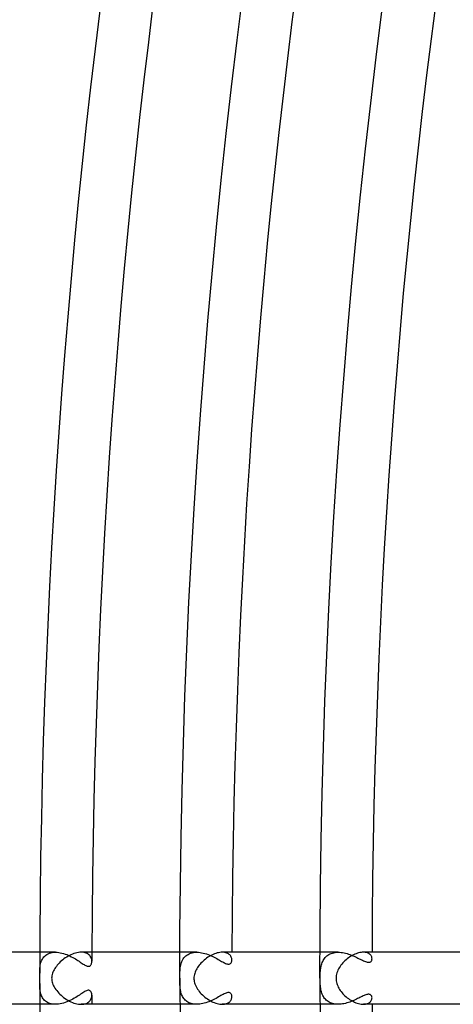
# Model space of a CAD drawing. Header units: millimetres. Extents: x -660 to 660, y -630 to 630.
# Tile 13 of 131: x -605 to -572, y -2 to 74. Entities that reach past the tile are written whole.
import ezdxf

# ---------------------------------------------------------------- set-up
doc = ezdxf.new("R2010")
doc.units = ezdxf.units.MM
doc.layers.add('HIDDEN', color=7, linetype='Continuous')
doc.layers.add('THICK', color=7, linetype='Continuous')

msp = doc.modelspace()

# ---------------------------------------------------------------- linework, layer by layer
at = {"layer": 'HIDDEN'}
for p, q in [((-602.041, 2), (-603.247, 2)), ((-603.045, 1.479), (-602.991, 1.562)), ((-602.991, 1.562), (-602.93, 1.64)), ((-602.93, 1.64), (-602.861, 1.711)), ((-602.861, 1.711), (-602.784, 1.776)), ((-602.784, 1.776), (-602.699, 1.834)), ((-602.699, 1.834), (-602.605, 1.884)), ((-602.605, 1.884), (-602.505, 1.925)), ((-602.505, 1.925), (-602.398, 1.958)), ((-602.398, 1.958), (-602.284, 1.981)), ((-602.284, 1.981), (-602.165, 1.995)), ((-602.165, 1.995), (-602.041, 2)), ((-602.041, 2), (-601.919, 1.996)), ((-601.919, 1.996), (-601.795, 1.983)), ((-601.795, 1.983), (-601.67, 1.963)), ((-601.67, 1.963), (-601.545, 1.936)), ((-601.545, 1.936), (-601.42, 1.902)), ((-601.42, 1.902), (-601.297, 1.863)), ((-601.297, 1.863), (-601.176, 1.818)), ((-601.176, 1.818), (-601.057, 1.77)), ((-601.057, 1.77), (-600.94, 1.717)), ((-600.94, 1.717), (-600.826, 1.661)), ((-600.826, 1.661), (-600.716, 1.603)), ((-600.716, 1.603), (-600.61, 1.543)), ((-600.61, 1.543), (-600.509, 1.483)), ((-599.963, 1.996), (-600.068, 2)), ((-599.863, 1.983), (-599.963, 1.996)), ((-599.77, 1.961), (-599.863, 1.983)), ((-599.683, 1.932), (-599.77, 1.961)), ((-599.605, 1.896), (-599.683, 1.932)), ((-599.535, 1.853), (-599.605, 1.896)), ((-599.472, 1.804), (-599.535, 1.853)), ((-599.417, 1.751), (-599.472, 1.804)), ((-599.37, 1.693), (-599.417, 1.751)), ((-599.332, 1.631), (-599.37, 1.693)), ((-599.301, 1.568), (-599.332, 1.631)), ((-599.277, 1.503), (-599.301, 1.568)), ((-591.199, 2), (-592.497, 2)), ((-592.238, 1.483), (-592.179, 1.566)), ((-592.179, 1.566), (-592.113, 1.644)), ((-592.113, 1.644), (-592.039, 1.716)), ((-592.039, 1.716), (-591.958, 1.78)), ((-591.958, 1.78), (-591.869, 1.837)), ((-591.869, 1.837), (-591.773, 1.887)), ((-591.773, 1.887), (-591.669, 1.927)), ((-591.669, 1.927), (-591.559, 1.959)), ((-591.559, 1.959), (-591.443, 1.982)), ((-591.443, 1.982), (-591.323, 1.996)), ((-591.323, 1.996), (-591.198, 2)), ((-591.198, 2), (-591.074, 1.996)), ((-591.074, 1.996), (-590.948, 1.984)), ((-590.948, 1.984), (-590.822, 1.964)), ((-590.822, 1.964), (-590.696, 1.938)), ((-590.696, 1.938), (-590.571, 1.906)), ((-590.571, 1.906), (-590.448, 1.868)), ((-590.448, 1.868), (-590.326, 1.826)), ((-590.326, 1.826), (-590.207, 1.779)), ((-590.207, 1.779), (-590.091, 1.73)), ((-590.091, 1.73), (-589.977, 1.677)), ((-589.977, 1.677), (-589.866, 1.623)), ((-589.866, 1.623), (-589.759, 1.567)), ((-589.759, 1.567), (-589.656, 1.511)), ((-589.145, 1.996), (-589.239, 2)), ((-589.056, 1.985), (-589.145, 1.996)), ((-588.972, 1.967), (-589.056, 1.985)), ((-588.895, 1.943), (-588.972, 1.967)), ((-588.825, 1.912), (-588.895, 1.943)), ((-588.761, 1.876), (-588.825, 1.912)), ((-588.705, 1.835), (-588.761, 1.876)), ((-588.655, 1.79), (-588.705, 1.835)), ((-588.612, 1.741), (-588.655, 1.79)), ((-588.577, 1.69), (-588.612, 1.741)), ((-588.548, 1.636), (-588.577, 1.69)), ((-588.526, 1.581), (-588.548, 1.636)), ((-588.51, 1.525), (-588.526, 1.581)), ((-588.501, 1.469), (-588.51, 1.525)), ((-580.353, 2), (-581.747, 2)), ((-581.448, 1.453), (-581.398, 1.527)), ((-581.398, 1.527), (-581.341, 1.597)), ((-581.341, 1.597), (-581.279, 1.663)), ((-581.279, 1.663), (-581.211, 1.723)), ((-581.211, 1.723), (-581.138, 1.779)), ((-581.138, 1.779), (-581.058, 1.829)), ((-581.058, 1.829), (-580.973, 1.873)), ((-580.973, 1.873), (-580.882, 1.912)), ((-580.882, 1.912), (-580.786, 1.943)), ((-580.786, 1.943), (-580.684, 1.968)), ((-580.684, 1.968), (-580.578, 1.986)), ((-580.578, 1.986), (-580.467, 1.996)), ((-580.467, 1.996), (-580.353, 2)), ((-580.353, 2), (-580.241, 1.997)), ((-580.241, 1.997), (-580.127, 1.987)), ((-580.127, 1.987), (-580.012, 1.972)), ((-580.012, 1.972), (-579.897, 1.951)), ((-579.897, 1.951), (-579.782, 1.925)), ((-579.782, 1.925), (-579.668, 1.895)), ((-579.668, 1.895), (-579.555, 1.86)), ((-579.555, 1.86), (-579.443, 1.822)), ((-579.443, 1.822), (-579.333, 1.781)), ((-579.333, 1.781), (-579.226, 1.737)), ((-579.226, 1.737), (-579.121, 1.692)), ((-579.121, 1.692), (-579.019, 1.646)), ((-579.019, 1.646), (-578.921, 1.599)), ((-578.921, 1.599), (-578.826, 1.553)), ((-578.826, 1.553), (-578.735, 1.507)), ((-578.324, 1.997), (-578.411, 2)), ((-578.243, 1.987), (-578.324, 1.997)), ((-578.167, 1.971), (-578.243, 1.987)), ((-578.098, 1.949), (-578.167, 1.971)), ((-578.036, 1.922), (-578.098, 1.949)), ((-577.979, 1.891), (-578.036, 1.922)), ((-577.929, 1.856), (-577.979, 1.891)), ((-577.885, 1.818), (-577.929, 1.856)), ((-577.847, 1.776), (-577.885, 1.818)), ((-577.816, 1.733), (-577.847, 1.776)), ((-577.791, 1.688), (-577.816, 1.733)), ((-577.772, 1.643), (-577.791, 1.688)), ((-577.758, 1.597), (-577.772, 1.643)), ((-577.751, 1.551), (-577.758, 1.597)), ((-577.748, 1.507), (-577.751, 1.551)), ((-603.242, 0.713), (-603.235, 0.815)), ((-603.235, 0.815), (-603.224, 0.915)), ((-603.224, 0.915), (-603.208, 1.014)), ((-603.208, 1.014), (-603.188, 1.112)), ((-603.188, 1.112), (-603.162, 1.208)), ((-603.162, 1.208), (-603.13, 1.301)), ((-603.13, 1.301), (-603.091, 1.392)), ((-603.091, 1.392), (-603.045, 1.479)), ((-600.509, 1.483), (-600.411, 1.423)), ((-600.411, 1.423), (-600.319, 1.363)), ((-600.319, 1.363), (-600.231, 1.305)), ((-600.231, 1.305), (-600.147, 1.249)), ((-600.147, 1.249), (-600.067, 1.195)), ((-600.067, 1.195), (-599.991, 1.143)), ((-599.991, 1.143), (-599.917, 1.095)), ((-599.917, 1.095), (-599.847, 1.05)), ((-599.847, 1.05), (-599.78, 1.011)), ((-599.78, 1.011), (-599.716, 0.977)), ((-599.716, 0.977), (-599.656, 0.95)), ((-599.656, 0.95), (-599.6, 0.931)), ((-599.6, 0.931), (-599.547, 0.92)), ((-599.547, 0.92), (-599.498, 0.919)), ((-599.498, 0.919), (-599.453, 0.926)), ((-599.453, 0.926), (-599.413, 0.942)), ((-599.413, 0.942), (-599.378, 0.965)), ((-599.378, 0.965), (-599.348, 0.994)), ((-599.348, 0.994), (-599.322, 1.028)), ((-599.322, 1.028), (-599.3, 1.067)), ((-599.3, 1.067), (-599.282, 1.109)), ((-599.282, 1.109), (-599.268, 1.155)), ((-599.261, 1.437), (-599.277, 1.503)), ((-599.268, 1.155), (-599.257, 1.204)), ((-599.252, 1.372), (-599.261, 1.437)), ((-599.257, 1.204), (-599.251, 1.255)), ((-599.249, 1.307), (-599.252, 1.372)), ((-599.251, 1.255), (-599.249, 1.307)), ((-592.474, 0.683), (-592.462, 0.793)), ((-592.462, 0.793), (-592.446, 0.9)), ((-592.446, 0.9), (-592.426, 1.005)), ((-592.426, 1.005), (-592.401, 1.107)), ((-592.401, 1.107), (-592.37, 1.206)), ((-592.37, 1.206), (-592.332, 1.303)), ((-592.332, 1.303), (-592.289, 1.395)), ((-592.289, 1.395), (-592.238, 1.483)), ((-589.656, 1.511), (-589.557, 1.456)), ((-589.557, 1.456), (-589.463, 1.402)), ((-589.463, 1.402), (-589.373, 1.35)), ((-589.373, 1.35), (-589.287, 1.3)), ((-589.287, 1.3), (-589.206, 1.254)), ((-589.206, 1.254), (-589.129, 1.213)), ((-589.129, 1.213), (-589.057, 1.176)), ((-589.057, 1.176), (-588.988, 1.145)), ((-588.988, 1.145), (-588.922, 1.119)), ((-588.922, 1.119), (-588.859, 1.101)), ((-588.859, 1.101), (-588.801, 1.091)), ((-588.801, 1.091), (-588.748, 1.089)), ((-588.748, 1.089), (-588.7, 1.096)), ((-588.7, 1.096), (-588.657, 1.11)), ((-588.657, 1.11), (-588.62, 1.132)), ((-588.62, 1.132), (-588.588, 1.159)), ((-588.588, 1.159), (-588.561, 1.192)), ((-588.561, 1.192), (-588.539, 1.23)), ((-588.539, 1.23), (-588.521, 1.272)), ((-588.521, 1.272), (-588.509, 1.317)), ((-588.509, 1.317), (-588.501, 1.365)), ((-588.498, 1.414), (-588.501, 1.469)), ((-588.501, 1.365), (-588.498, 1.414)), ((-581.685, 0.754), (-581.669, 0.849)), ((-581.669, 0.849), (-581.651, 0.942)), ((-581.651, 0.942), (-581.628, 1.033)), ((-581.628, 1.033), (-581.601, 1.122)), ((-581.601, 1.122), (-581.57, 1.209)), ((-581.57, 1.209), (-581.535, 1.294)), ((-581.535, 1.294), (-581.494, 1.375)), ((-581.494, 1.375), (-581.448, 1.453)), ((-578.735, 1.507), (-578.647, 1.463)), ((-578.647, 1.463), (-578.562, 1.42)), ((-578.562, 1.42), (-578.48, 1.38)), ((-578.48, 1.38), (-578.4, 1.342)), ((-578.4, 1.342), (-578.322, 1.308)), ((-578.322, 1.308), (-578.248, 1.279)), ((-578.248, 1.279), (-578.178, 1.256)), ((-578.178, 1.256), (-578.112, 1.239)), ((-578.112, 1.239), (-578.05, 1.23)), ((-578.05, 1.23), (-577.993, 1.228)), ((-577.993, 1.228), (-577.942, 1.235)), ((-577.942, 1.235), (-577.897, 1.25)), ((-577.897, 1.25), (-577.857, 1.272)), ((-577.857, 1.272), (-577.824, 1.301)), ((-577.824, 1.301), (-577.797, 1.334)), ((-577.797, 1.334), (-577.775, 1.373)), ((-577.775, 1.373), (-577.76, 1.415)), ((-577.76, 1.415), (-577.751, 1.46)), ((-577.751, 1.46), (-577.748, 1.507)), ((-603.25, 0.398), (-603.249, 0.504)), ((-603.249, 0.504), (-603.247, 0.61)), ((-603.247, 0.61), (-603.242, 0.713)), ((-592.497, 0.077), (-592.496, 0.159)), ((-592.497, 0), (-592.497, 0.077)), ((-592.497, -0.078), (-592.497, 0)), ((-592.496, 0.159), (-592.495, 0.25)), ((-592.495, 0.25), (-592.493, 0.35)), ((-592.493, 0.35), (-592.489, 0.458)), ((-592.489, 0.458), (-592.483, 0.571)), ((-592.483, 0.571), (-592.474, 0.683)), ((-581.73, 0), (-581.728, 0.159)), ((-581.729, -0.113), (-581.73, 0)), ((-581.728, 0.159), (-581.724, 0.308)), ((-581.724, 0.308), (-581.717, 0.443)), ((-581.717, 0.443), (-581.708, 0.559)), ((-581.708, 0.559), (-581.698, 0.659)), ((-581.698, 0.659), (-581.685, 0.754)), ((-603.249, -0.492), (-603.25, -0.398)), ((-603.247, -0.585), (-603.249, -0.492)), ((-603.244, -0.674), (-603.247, -0.585)), ((-603.239, -0.76), (-603.244, -0.674)), ((-592.496, -0.16), (-592.497, -0.078)), ((-592.495, -0.245), (-592.496, -0.16)), ((-592.493, -0.335), (-592.495, -0.245)), ((-592.49, -0.43), (-592.493, -0.335)), ((-592.486, -0.525), (-592.49, -0.43)), ((-592.48, -0.619), (-592.486, -0.525)), ((-592.471, -0.712), (-592.48, -0.619)), ((-592.461, -0.804), (-592.471, -0.712)), ((-581.727, -0.224), (-581.729, -0.113)), ((-581.723, -0.335), (-581.727, -0.224)), ((-581.717, -0.444), (-581.723, -0.335)), ((-581.709, -0.552), (-581.717, -0.444)), ((-581.698, -0.657), (-581.709, -0.552)), ((-581.684, -0.76), (-581.698, -0.657)), ((-603.232, -0.845), (-603.239, -0.76)), ((-603.221, -0.93), (-603.232, -0.845)), ((-603.208, -1.015), (-603.221, -0.93)), ((-603.191, -1.1), (-603.208, -1.015)), ((-603.169, -1.183), (-603.191, -1.1)), ((-603.143, -1.265), (-603.169, -1.183)), ((-603.112, -1.345), (-603.143, -1.265)), ((-603.075, -1.424), (-603.112, -1.345)), ((-603.033, -1.499), (-603.075, -1.424)), ((-602.985, -1.57), (-603.033, -1.499)), ((-600.49, -1.472), (-600.596, -1.534)), ((-600.389, -1.408), (-600.49, -1.472)), ((-600.292, -1.346), (-600.389, -1.408)), ((-600.2, -1.285), (-600.292, -1.346)), ((-600.112, -1.225), (-600.2, -1.285)), ((-600.028, -1.169), (-600.112, -1.225)), ((-599.948, -1.115), (-600.028, -1.169)), ((-599.872, -1.066), (-599.948, -1.115)), ((-599.801, -1.023), (-599.872, -1.066)), ((-599.732, -0.985), (-599.801, -1.023)), ((-599.666, -0.954), (-599.732, -0.985)), ((-599.602, -0.932), (-599.666, -0.954)), ((-599.543, -0.92), (-599.602, -0.932)), ((-599.487, -0.92), (-599.543, -0.92)), ((-599.437, -0.931), (-599.487, -0.92)), ((-599.393, -0.954), (-599.437, -0.931)), ((-599.355, -0.987), (-599.393, -0.954)), ((-599.323, -1.027), (-599.355, -0.987)), ((-599.296, -1.075), (-599.323, -1.027)), ((-599.276, -1.128), (-599.296, -1.075)), ((-599.292, -1.546), (-599.272, -1.486)), ((-599.261, -1.185), (-599.276, -1.128)), ((-599.272, -1.486), (-599.259, -1.425)), ((-599.252, -1.244), (-599.261, -1.185)), ((-599.259, -1.425), (-599.251, -1.366)), ((-599.249, -1.307), (-599.252, -1.244)), ((-599.251, -1.366), (-599.249, -1.307)), ((-592.447, -0.895), (-592.461, -0.804)), ((-592.43, -0.984), (-592.447, -0.895)), ((-592.41, -1.071), (-592.43, -0.984)), ((-592.386, -1.157), (-592.41, -1.071)), ((-592.358, -1.239), (-592.386, -1.157)), ((-592.325, -1.319), (-592.358, -1.239)), ((-592.288, -1.397), (-592.325, -1.319)), ((-592.245, -1.471), (-592.288, -1.397)), ((-592.198, -1.541), (-592.245, -1.471)), ((-589.62, -1.491), (-589.721, -1.547)), ((-589.524, -1.437), (-589.62, -1.491)), ((-589.431, -1.383), (-589.524, -1.437)), ((-589.343, -1.332), (-589.431, -1.383)), ((-589.259, -1.284), (-589.343, -1.332)), ((-589.179, -1.24), (-589.259, -1.284)), ((-589.101, -1.198), (-589.179, -1.24)), ((-589.026, -1.162), (-589.101, -1.198)), ((-588.953, -1.131), (-589.026, -1.162)), ((-588.884, -1.108), (-588.953, -1.131)), ((-588.82, -1.093), (-588.884, -1.108)), ((-588.759, -1.089), (-588.82, -1.093)), ((-588.705, -1.095), (-588.759, -1.089)), ((-588.656, -1.111), (-588.705, -1.095)), ((-588.614, -1.136), (-588.656, -1.111)), ((-588.579, -1.169), (-588.614, -1.136)), ((-588.55, -1.209), (-588.579, -1.169)), ((-588.528, -1.254), (-588.55, -1.209)), ((-588.512, -1.303), (-588.528, -1.254)), ((-588.502, -1.357), (-588.512, -1.303)), ((-588.508, -1.514), (-588.501, -1.464)), ((-588.498, -1.414), (-588.502, -1.357)), ((-588.501, -1.464), (-588.498, -1.414)), ((-581.667, -0.86), (-581.684, -0.76)), ((-581.647, -0.958), (-581.667, -0.86)), ((-581.623, -1.052), (-581.647, -0.958)), ((-581.594, -1.143), (-581.623, -1.052)), ((-581.562, -1.231), (-581.594, -1.143)), ((-581.524, -1.316), (-581.562, -1.231)), ((-581.482, -1.397), (-581.524, -1.316)), ((-581.435, -1.474), (-581.482, -1.397)), ((-581.383, -1.547), (-581.435, -1.474)), ((-578.674, -1.476), (-578.761, -1.52)), ((-578.59, -1.434), (-578.674, -1.476)), ((-578.51, -1.395), (-578.59, -1.434)), ((-578.433, -1.358), (-578.51, -1.395)), ((-578.361, -1.325), (-578.433, -1.358)), ((-578.29, -1.295), (-578.361, -1.325)), ((-578.223, -1.27), (-578.29, -1.295)), ((-578.159, -1.25), (-578.223, -1.27)), ((-578.099, -1.236), (-578.159, -1.25)), ((-578.043, -1.229), (-578.099, -1.236)), ((-577.992, -1.229), (-578.043, -1.229)), ((-577.945, -1.235), (-577.992, -1.229)), ((-577.903, -1.247), (-577.945, -1.235)), ((-577.867, -1.266), (-577.903, -1.247)), ((-577.836, -1.289), (-577.867, -1.266)), ((-577.809, -1.317), (-577.836, -1.289)), ((-577.787, -1.349), (-577.809, -1.317)), ((-577.77, -1.385), (-577.787, -1.349)), ((-577.758, -1.423), (-577.77, -1.385)), ((-577.751, -1.464), (-577.758, -1.423)), ((-577.748, -1.507), (-577.751, -1.464)), ((-577.751, -1.557), (-577.748, -1.507)), ((-602.041, -2), (-603.247, -2)), ((-602.931, -1.638), (-602.985, -1.57)), ((-602.871, -1.701), (-602.931, -1.638)), ((-602.804, -1.76), (-602.871, -1.701)), ((-602.731, -1.813), (-602.804, -1.76)), ((-602.652, -1.861), (-602.731, -1.813)), ((-602.565, -1.902), (-602.652, -1.861)), ((-602.473, -1.936), (-602.565, -1.902)), ((-602.373, -1.964), (-602.473, -1.936)), ((-602.268, -1.984), (-602.373, -1.964)), ((-602.158, -1.996), (-602.268, -1.984)), ((-602.042, -2), (-602.158, -1.996)), ((-601.923, -1.996), (-602.042, -2)), ((-601.801, -1.984), (-601.923, -1.996)), ((-601.676, -1.964), (-601.801, -1.984)), ((-601.551, -1.937), (-601.676, -1.964)), ((-601.425, -1.904), (-601.551, -1.937)), ((-601.301, -1.864), (-601.425, -1.904)), ((-601.177, -1.819), (-601.301, -1.864)), ((-601.055, -1.769), (-601.177, -1.819)), ((-600.935, -1.714), (-601.055, -1.769)), ((-600.818, -1.657), (-600.935, -1.714)), ((-600.705, -1.596), (-600.818, -1.657)), ((-600.596, -1.534), (-600.705, -1.596)), ((-600.068, -2), (-599.965, -1.996)), ((-599.965, -1.996), (-599.867, -1.983)), ((-599.867, -1.983), (-599.778, -1.963)), ((-599.778, -1.963), (-599.695, -1.937)), ((-599.695, -1.937), (-599.619, -1.903)), ((-599.619, -1.903), (-599.551, -1.864)), ((-599.551, -1.864), (-599.49, -1.82)), ((-599.49, -1.82), (-599.437, -1.771)), ((-599.437, -1.771), (-599.39, -1.719)), ((-599.39, -1.719), (-599.351, -1.664)), ((-599.351, -1.664), (-599.318, -1.605)), ((-599.318, -1.605), (-599.292, -1.546)), ((-591.199, -2), (-592.497, -2)), ((-592.146, -1.608), (-592.198, -1.541)), ((-592.088, -1.671), (-592.146, -1.608)), ((-592.024, -1.729), (-592.088, -1.671)), ((-591.955, -1.783), (-592.024, -1.729)), ((-591.88, -1.831), (-591.955, -1.783)), ((-591.799, -1.874), (-591.88, -1.831)), ((-591.712, -1.912), (-591.799, -1.874)), ((-591.619, -1.943), (-591.712, -1.912)), ((-591.521, -1.968), (-591.619, -1.943)), ((-591.418, -1.986), (-591.521, -1.968)), ((-591.311, -1.996), (-591.418, -1.986)), ((-591.199, -2), (-591.311, -1.996)), ((-591.086, -1.997), (-591.199, -2)), ((-590.97, -1.986), (-591.086, -1.997)), ((-590.853, -1.97), (-590.97, -1.986)), ((-590.735, -1.947), (-590.853, -1.97)), ((-590.618, -1.918), (-590.735, -1.947)), ((-590.5, -1.885), (-590.618, -1.918)), ((-590.383, -1.846), (-590.5, -1.885)), ((-590.267, -1.803), (-590.383, -1.846)), ((-590.154, -1.757), (-590.267, -1.803)), ((-590.042, -1.707), (-590.154, -1.757)), ((-589.932, -1.656), (-590.042, -1.707)), ((-589.825, -1.602), (-589.932, -1.656)), ((-589.721, -1.547), (-589.825, -1.602)), ((-589.238, -2), (-589.146, -1.996)), ((-589.146, -1.996), (-589.059, -1.986)), ((-589.059, -1.986), (-588.979, -1.969)), ((-588.979, -1.969), (-588.905, -1.946)), ((-588.905, -1.946), (-588.837, -1.918)), ((-588.837, -1.918), (-588.776, -1.885)), ((-588.776, -1.885), (-588.721, -1.848)), ((-588.721, -1.848), (-588.672, -1.807)), ((-588.672, -1.807), (-588.63, -1.763)), ((-588.63, -1.763), (-588.594, -1.716)), ((-588.594, -1.716), (-588.564, -1.667)), ((-588.564, -1.667), (-588.539, -1.617)), ((-588.539, -1.617), (-588.521, -1.566)), ((-588.521, -1.566), (-588.508, -1.514)), ((-580.353, -2), (-581.747, -2)), ((-581.325, -1.615), (-581.383, -1.547)), ((-581.262, -1.679), (-581.325, -1.615)), ((-581.194, -1.738), (-581.262, -1.679)), ((-581.12, -1.791), (-581.194, -1.738)), ((-581.04, -1.839), (-581.12, -1.791)), ((-580.955, -1.882), (-581.04, -1.839)), ((-580.864, -1.918), (-580.955, -1.882)), ((-580.77, -1.948), (-580.864, -1.918)), ((-580.67, -1.971), (-580.77, -1.948)), ((-580.567, -1.987), (-580.67, -1.971)), ((-580.46, -1.997), (-580.567, -1.987)), ((-580.352, -2), (-580.46, -1.997)), ((-580.24, -1.997), (-580.352, -2)), ((-580.127, -1.987), (-580.24, -1.997)), ((-580.014, -1.972), (-580.127, -1.987)), ((-579.901, -1.952), (-580.014, -1.972)), ((-579.788, -1.927), (-579.901, -1.952)), ((-579.676, -1.897), (-579.788, -1.927)), ((-579.566, -1.864), (-579.676, -1.897)), ((-579.457, -1.827), (-579.566, -1.864)), ((-579.351, -1.787), (-579.457, -1.827)), ((-579.246, -1.745), (-579.351, -1.787)), ((-579.143, -1.702), (-579.246, -1.745)), ((-579.043, -1.657), (-579.143, -1.702)), ((-578.946, -1.611), (-579.043, -1.657)), ((-578.852, -1.565), (-578.946, -1.611)), ((-578.761, -1.52), (-578.852, -1.565)), ((-578.412, -2), (-578.322, -1.996)), ((-578.322, -1.996), (-578.237, -1.986)), ((-578.237, -1.986), (-578.159, -1.968)), ((-578.159, -1.968), (-578.088, -1.945)), ((-578.088, -1.945), (-578.023, -1.916)), ((-578.023, -1.916), (-577.965, -1.882)), ((-577.965, -1.882), (-577.914, -1.844)), ((-577.914, -1.844), (-577.869, -1.802)), ((-577.869, -1.802), (-577.832, -1.756)), ((-577.832, -1.756), (-577.802, -1.708)), ((-577.802, -1.708), (-577.778, -1.659)), ((-577.778, -1.659), (-577.761, -1.608)), ((-577.761, -1.608), (-577.751, -1.557))]:
    msp.add_line(p, q, dxfattribs=at)
for start, end in [(179.808767, 179.875), (180.125, 180.191233)]:
    msp.add_arc((0, 0), 599.25, start, end, dxfattribs=at)
at = {"layer": 'THICK'}
for p, q in [((-588.096, 72.108), (-587.645, 75.694)), ((-577.426, 70.8), (-576.983, 74.321)), ((-588.525, 68.519), (-588.096, 72.108)), ((-577.847, 67.276), (-577.426, 70.8)), ((-588.932, 64.928), (-588.525, 68.519)), ((-578.247, 63.75), (-577.847, 67.276)), ((-589.317, 61.334), (-588.932, 64.928)), ((-578.625, 60.221), (-578.247, 63.75)), ((-589.68, 57.738), (-589.317, 61.334)), ((-578.981, 56.69), (-578.625, 60.221)), ((-590.021, 54.14), (-589.68, 57.738)), ((-579.316, 53.157), (-578.981, 56.69)), ((-590.341, 50.54), (-590.021, 54.14)), ((-579.63, 49.623), (-579.316, 53.157)), ((-590.638, 46.937), (-590.341, 50.54)), ((-579.922, 46.086), (-579.63, 49.623)), ((-590.913, 43.334), (-590.638, 46.937)), ((-580.192, 42.547), (-579.922, 46.086)), ((-591.167, 39.728), (-590.913, 43.334)), ((-580.441, 39.007), (-580.192, 42.547)), ((-591.398, 36.121), (-591.167, 39.728)), ((-580.668, 35.466), (-580.441, 39.007)), ((-591.607, 32.513), (-591.398, 36.121)), ((-580.873, 31.923), (-580.668, 35.466)), ((-591.795, 28.903), (-591.607, 32.513)), ((-581.057, 28.379), (-580.873, 31.923)), ((-591.96, 25.293), (-591.795, 28.903)), ((-581.22, 24.834), (-581.057, 28.379)), ((-592.103, 21.681), (-591.96, 25.293)), ((-581.36, 21.288), (-581.22, 24.834)), ((-592.224, 18.069), (-592.103, 21.681)), ((-581.479, 17.741), (-581.36, 21.288)), ((-592.324, 14.456), (-592.224, 18.069)), ((-581.577, 14.194), (-581.479, 17.741)), ((-592.401, 10.842), (-592.324, 14.456)), ((-581.653, 10.646), (-581.577, 14.194)), ((-592.456, 7.229), (-592.401, 10.842)), ((-581.707, 7.097), (-581.653, 10.646)), ((-592.489, 3.614), (-592.456, 7.229)), ((-581.739, 3.549), (-581.707, 7.097)), ((-592.5, 0), (-592.489, 3.614)), ((-581.75, 0), (-581.739, 3.549)), ((-603.247, 2), (-611.275, 2)), ((-601.286, 1.563), (-601.388, 1.49)), ((-601.182, 1.632), (-601.286, 1.563)), ((-601.074, 1.696), (-601.182, 1.632)), ((-600.964, 1.755), (-601.074, 1.696)), ((-600.852, 1.81), (-600.964, 1.755)), ((-600.739, 1.858), (-600.852, 1.81)), ((-600.625, 1.9), (-600.739, 1.858)), ((-600.511, 1.935), (-600.625, 1.9)), ((-600.397, 1.963), (-600.511, 1.935)), ((-600.284, 1.984), (-600.397, 1.963)), ((-600.175, 1.996), (-600.284, 1.984)), ((-600.068, 2), (-600.175, 1.996)), ((-592.497, 2), (-600.068, 2)), ((-590.445, 1.547), (-590.537, 1.477)), ((-590.349, 1.613), (-590.445, 1.547)), ((-590.252, 1.675), (-590.349, 1.613)), ((-590.152, 1.733), (-590.252, 1.675)), ((-590.051, 1.786), (-590.152, 1.733)), ((-589.948, 1.834), (-590.051, 1.786)), ((-589.844, 1.876), (-589.948, 1.834)), ((-589.74, 1.913), (-589.844, 1.876)), ((-589.636, 1.944), (-589.74, 1.913)), ((-589.534, 1.968), (-589.636, 1.944)), ((-589.433, 1.986), (-589.534, 1.968)), ((-589.334, 1.996), (-589.433, 1.986)), ((-589.239, 2), (-589.334, 1.996)), ((-581.747, 2), (-589.239, 2)), ((-579.558, 1.566), (-579.65, 1.496)), ((-579.464, 1.632), (-579.558, 1.566)), ((-579.367, 1.693), (-579.464, 1.632)), ((-579.27, 1.749), (-579.367, 1.693)), ((-579.171, 1.8), (-579.27, 1.749)), ((-579.072, 1.846), (-579.171, 1.8)), ((-578.973, 1.887), (-579.072, 1.846)), ((-578.874, 1.921), (-578.973, 1.887)), ((-578.776, 1.95), (-578.874, 1.921)), ((-578.68, 1.972), (-578.776, 1.95)), ((-578.587, 1.988), (-578.68, 1.972)), ((-578.497, 1.997), (-578.587, 1.988)), ((-578.411, 2), (-578.497, 1.997)), ((-570.997, 2), (-578.412, 2)), ((-602.036, 0.831), (-602.093, 0.745)), ((-601.974, 0.917), (-602.036, 0.831)), ((-601.906, 1.002), (-601.974, 0.917)), ((-601.832, 1.087), (-601.906, 1.002)), ((-601.753, 1.171), (-601.832, 1.087)), ((-601.669, 1.254), (-601.753, 1.171)), ((-601.58, 1.335), (-601.669, 1.254)), ((-601.486, 1.414), (-601.58, 1.335)), ((-601.388, 1.49), (-601.486, 1.414)), ((-591.143, 0.826), (-591.197, 0.738)), ((-591.084, 0.913), (-591.143, 0.826)), ((-591.019, 1), (-591.084, 0.913)), ((-590.949, 1.085), (-591.019, 1)), ((-590.875, 1.168), (-590.949, 1.085)), ((-590.796, 1.249), (-590.875, 1.168)), ((-590.713, 1.328), (-590.796, 1.249)), ((-590.627, 1.404), (-590.713, 1.328)), ((-590.537, 1.477), (-590.627, 1.404)), ((-580.262, 0.814), (-580.317, 0.718)), ((-580.202, 0.908), (-580.262, 0.814)), ((-580.136, 1.001), (-580.202, 0.908)), ((-580.065, 1.091), (-580.136, 1.001)), ((-579.99, 1.178), (-580.065, 1.091)), ((-579.91, 1.263), (-579.99, 1.178)), ((-579.827, 1.344), (-579.91, 1.263)), ((-579.74, 1.422), (-579.827, 1.344)), ((-579.65, 1.496), (-579.74, 1.422)), ((-603.25, 0.36), (-603.25, 0.398)), ((-603.25, 0.321), (-603.25, 0.36)), ((-603.25, 0.282), (-603.25, 0.321)), ((-603.249, 0.243), (-603.25, 0.282)), ((-603.249, 0.203), (-603.249, 0.243)), ((-603.249, 0.163), (-603.249, 0.203)), ((-603.249, 0.123), (-603.249, 0.163)), ((-603.248, 0.082), (-603.249, 0.123)), ((-603.248, 0.041), (-603.248, 0.082)), ((-603.248, 0), (-603.248, 0.041)), ((-603.248, -0.067), (-603.248, 0)), ((-602.331, 0.096), (-602.335, 0)), ((-602.319, 0.192), (-602.331, 0.096)), ((-602.298, 0.287), (-602.319, 0.192)), ((-602.27, 0.382), (-602.298, 0.287)), ((-602.235, 0.475), (-602.27, 0.382)), ((-602.193, 0.567), (-602.235, 0.475)), ((-602.146, 0.657), (-602.193, 0.567)), ((-602.093, 0.745), (-602.146, 0.657)), ((-591.411, 0.096), (-591.414, 0)), ((-591.4, 0.191), (-591.411, 0.096)), ((-591.381, 0.285), (-591.4, 0.191)), ((-591.357, 0.378), (-591.381, 0.285)), ((-591.326, 0.469), (-591.357, 0.378)), ((-591.289, 0.559), (-591.326, 0.469)), ((-591.246, 0.649), (-591.289, 0.559)), ((-591.197, 0.738), (-591.246, 0.649)), ((-580.505, 0.107), (-580.509, 0)), ((-580.492, 0.213), (-580.505, 0.107)), ((-580.471, 0.317), (-580.492, 0.213)), ((-580.443, 0.419), (-580.471, 0.317)), ((-580.408, 0.52), (-580.443, 0.419)), ((-580.366, 0.62), (-580.408, 0.52)), ((-580.317, 0.718), (-580.366, 0.62)), ((-603.25, -0.333), (-603.249, -0.267)), ((-603.25, -0.398), (-603.25, -0.333)), ((-603.249, -0.134), (-603.248, -0.067)), ((-603.249, -0.2), (-603.249, -0.134)), ((-603.249, -0.267), (-603.249, -0.2)), ((-602.335, 0), (-602.333, -0.066)), ((-602.333, -0.066), (-602.327, -0.133)), ((-602.327, -0.133), (-602.316, -0.207)), ((-602.316, -0.207), (-602.298, -0.288)), ((-602.298, -0.288), (-602.272, -0.376)), ((-602.272, -0.376), (-602.236, -0.472)), ((-602.236, -0.472), (-602.192, -0.569)), ((-602.192, -0.569), (-602.141, -0.666)), ((-602.141, -0.666), (-602.083, -0.762)), ((-591.414, 0), (-591.412, -0.075)), ((-591.412, -0.075), (-591.405, -0.156)), ((-591.405, -0.156), (-591.391, -0.244)), ((-591.391, -0.244), (-591.368, -0.337)), ((-591.368, -0.337), (-591.337, -0.437)), ((-591.337, -0.437), (-591.298, -0.539)), ((-591.298, -0.539), (-591.251, -0.638)), ((-591.251, -0.638), (-591.198, -0.736)), ((-591.198, -0.736), (-591.139, -0.832)), ((-580.509, 0), (-580.505, -0.1)), ((-580.505, -0.1), (-580.494, -0.198)), ((-580.494, -0.198), (-580.477, -0.295)), ((-580.477, -0.295), (-580.452, -0.391)), ((-580.452, -0.391), (-580.421, -0.485)), ((-580.421, -0.485), (-580.384, -0.579)), ((-580.384, -0.579), (-580.341, -0.671)), ((-580.341, -0.671), (-580.293, -0.762)), ((-602.083, -0.762), (-602.018, -0.856)), ((-602.018, -0.856), (-601.948, -0.95)), ((-601.948, -0.95), (-601.872, -1.042)), ((-601.872, -1.042), (-601.791, -1.132)), ((-601.791, -1.132), (-601.703, -1.221)), ((-601.703, -1.221), (-601.611, -1.307)), ((-601.611, -1.307), (-601.514, -1.391)), ((-601.514, -1.391), (-601.413, -1.471)), ((-601.413, -1.471), (-601.307, -1.548)), ((-591.139, -0.832), (-591.075, -0.925)), ((-591.075, -0.925), (-591.005, -1.016)), ((-591.005, -1.016), (-590.931, -1.106)), ((-590.931, -1.106), (-590.851, -1.193)), ((-590.851, -1.193), (-590.766, -1.279)), ((-590.766, -1.279), (-590.677, -1.361)), ((-590.677, -1.361), (-590.583, -1.441)), ((-590.583, -1.441), (-590.486, -1.517)), ((-580.293, -0.762), (-580.239, -0.851)), ((-580.239, -0.851), (-580.181, -0.939)), ((-580.181, -0.939), (-580.118, -1.024)), ((-580.118, -1.024), (-580.051, -1.108)), ((-580.051, -1.108), (-579.979, -1.19)), ((-579.979, -1.19), (-579.903, -1.27)), ((-579.903, -1.27), (-579.823, -1.347)), ((-579.823, -1.347), (-579.74, -1.422)), ((-579.74, -1.422), (-579.653, -1.494)), ((-579.653, -1.494), (-579.563, -1.562)), ((-603.247, -2), (-611.275, -2)), ((-601.307, -1.548), (-601.198, -1.621)), ((-601.198, -1.621), (-601.086, -1.689)), ((-601.086, -1.689), (-600.972, -1.751)), ((-600.972, -1.751), (-600.857, -1.808)), ((-600.857, -1.808), (-600.74, -1.857)), ((-600.74, -1.857), (-600.623, -1.9)), ((-600.623, -1.9), (-600.507, -1.936)), ((-600.507, -1.936), (-600.393, -1.964)), ((-600.393, -1.964), (-600.281, -1.984)), ((-600.281, -1.984), (-600.172, -1.996)), ((-600.172, -1.996), (-600.068, -2)), ((-592.497, -2), (-600.068, -2)), ((-590.486, -1.517), (-590.385, -1.589)), ((-590.385, -1.589), (-590.281, -1.657)), ((-590.281, -1.657), (-590.176, -1.719)), ((-590.176, -1.719), (-590.069, -1.776)), ((-590.069, -1.776), (-589.962, -1.828)), ((-589.962, -1.828), (-589.853, -1.873)), ((-589.853, -1.873), (-589.745, -1.912)), ((-589.745, -1.912), (-589.638, -1.944)), ((-589.638, -1.944), (-589.534, -1.968)), ((-589.534, -1.968), (-589.431, -1.986)), ((-589.431, -1.986), (-589.332, -1.997)), ((-589.332, -1.997), (-589.238, -2)), ((-581.747, -2), (-589.239, -2)), ((-579.563, -1.562), (-579.47, -1.627)), ((-579.47, -1.627), (-579.375, -1.688)), ((-579.375, -1.688), (-579.278, -1.744)), ((-579.278, -1.744), (-579.18, -1.796)), ((-579.18, -1.796), (-579.082, -1.842)), ((-579.082, -1.842), (-578.982, -1.883)), ((-578.982, -1.883), (-578.882, -1.919)), ((-578.882, -1.919), (-578.784, -1.948)), ((-578.784, -1.948), (-578.687, -1.971)), ((-578.687, -1.971), (-578.592, -1.987)), ((-578.592, -1.987), (-578.5, -1.997)), ((-578.5, -1.997), (-578.412, -2)), ((-570.997, -2), (-578.412, -2))]:
    msp.add_line(p, q, dxfattribs=at)
for radius, start, end in [(615, 144.18609, 179.813923), (611, 144.187522, 179.812433), (603.25, 144.037808, 179.962205), (599.25, 144.191246, 179.808767), (588.5, 144.194741, 179.805271), (577.75, 144.198351, 179.801662), (592.5, 179.99998, 0), (581.75, 179.99998, 0), (603.25, 180.037795, 215.962192), (615, 180.186077, 215.81391), (577.75, 180.198338, 215.801649)]:
    msp.add_arc((0, 0), radius, start, end, dxfattribs=at)

doc.saveas('drawing.dxf')
